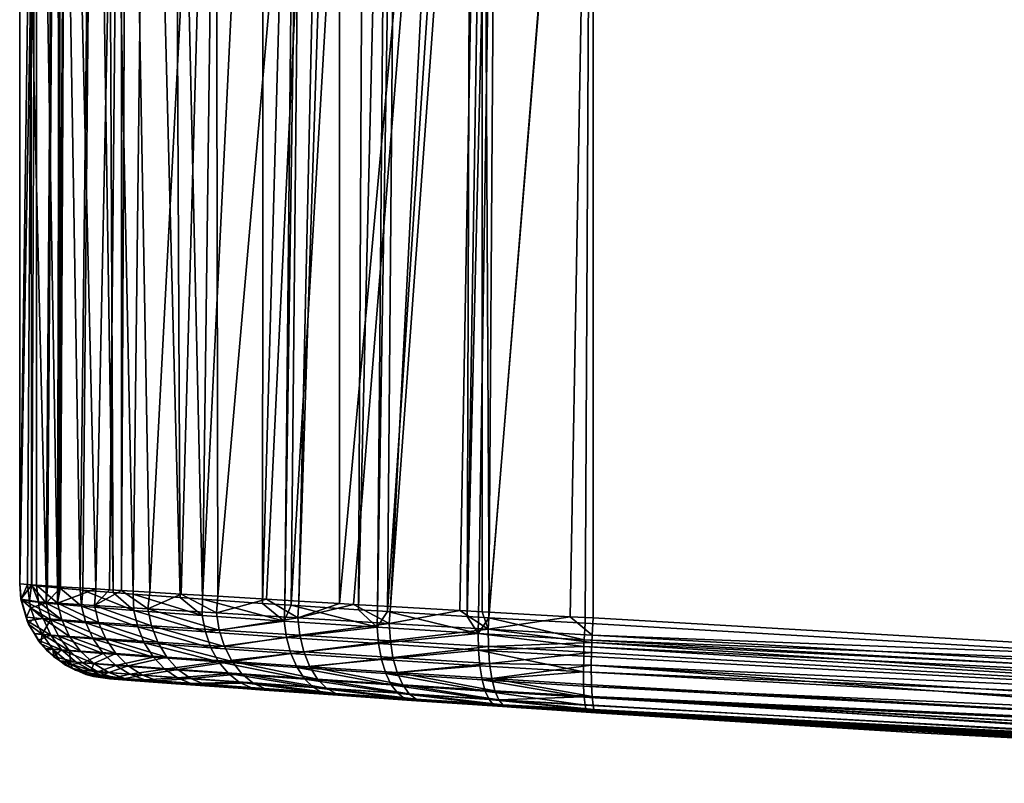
# Model space of a CAD drawing. Extents: x -0.11 to 0.223, y -0.181 to 0.021.
# Tile 1 of 256: x -0.096 to -0.075, y -0.078 to -0.062. Entities that reach past the tile are written whole.
import ezdxf

# ---------------------------------------------------------------- set-up
doc = ezdxf.new("R2010")
doc.units = 0
doc.layers.add('mesh', color=7, linetype='CONTINUOUS')

msp = doc.modelspace()

# ---------------------------------------------------------------- meshes
at = {"layer": 'mesh'}
mesh = msp.add_polyface(dxfattribs=at)
corners = [(-0.070914, -0.04605, -0.010159), (-0.07061, -0.04605, -0.013819), (-0.072975, -0.04605, -0.010761), (-0.073854, -0.04605, -0.014455), (-0.075113, -0.04605, -0.010949), (-0.072214, -0.04605, -0.01423), (-0.077158, -0.04605, -0.014339), (-0.077247, -0.04605, -0.010717), (-0.075509, -0.04605, -0.014491), (-0.074887, -0.04605, 0.010949), (-0.073664, -0.04605, 0.014438), (-0.072753, -0.04605, 0.010717), (-0.075319, -0.04605, 0.014496), (-0.077025, -0.04605, 0.010761), (-0.070429, -0.04605, 0.013761), (-0.070705, -0.04605, 0.010073), (-0.072027, -0.04605, 0.014192), (-0.076969, -0.04605, 0.014366), (-0.075324, -0.045681, 0.014728), (-0.073643, -0.045681, 0.014669), (-0.07198, -0.045681, 0.014419), (-0.070356, -0.045681, 0.013981), (-0.072169, -0.045681, -0.014457), (-0.07786, -0.04605, 0.010673), (-0.075, -0.0468, 0.01105), (-0.075, -0.04605, 0.01105), (-0.07786, -0.0468, 0.010673), (-0.075, -0.04605, -0.01105), (-0.075, -0.0468, -0.01105), (-0.07786, -0.0468, -0.010673), (-0.07214, -0.04605, -0.010673), (-0.07214, -0.0468, -0.010673), (-0.069475, -0.04605, -0.00957), (-0.069475, -0.0468, -0.00957), (-0.07214, -0.04605, 0.010673), (-0.07214, -0.0468, 0.010673), (-0.069475, -0.0468, 0.00957), (-0.058394, -0.04605, 0.018648), (-0.058416, -0.046079, 0.018985), (-0.083734, -0.04605, 0.016653), (-0.083913, -0.047532, 0.018576), (-0.083902, -0.047263, 0.018465), (-0.058512, -0.047257, 0.020481), (-0.058474, -0.046478, 0.019882), (-0.058496, -0.04683, 0.02023), (-0.083865, -0.046636, 0.018061), (-0.083847, -0.046491, 0.017873), (-0.083826, -0.046318, 0.017648), (-0.083808, -0.046237, 0.017454), (-0.058446, -0.046222, 0.019458), (-0.055772, -0.046264, -0.019611), (-0.083827, -0.046207, -0.017261), (-0.083842, -0.046264, -0.017417), (-0.055745, -0.046104, -0.019174), (-0.083801, -0.046104, -0.016982), (-0.055717, -0.04605, -0.018713), (-0.083791, -0.046092, -0.016878), (-0.065776, -0.076087, -0.018292), (-0.057797, -0.048174, -0.020552), (-0.083945, -0.048174, -0.018509), (-0.083757, -0.04605, -0.016522), (-0.055839, -0.047709, -0.02068), (-0.083943, -0.047795, -0.018488)]
mesh.append_faces([[corners[k] for k in face] for face in [(0, 1, 2, 2), (2, 3, 4, 4), (2, 5, 3, 3), (1, 5, 2, 2), (4, 6, 7, 7), (4, 8, 6, 6), (3, 8, 4, 4), (9, 10, 11, 11), (9, 12, 10, 10), (13, 12, 9, 9), (11, 14, 15, 15), (11, 16, 14, 14), (10, 16, 11, 11), (13, 17, 12, 12), (18, 12, 17, 17), (19, 10, 12, 12), (20, 16, 10, 10), (21, 14, 16, 16), (22, 5, 1, 1), (23, 24, 25, 25), (23, 26, 24, 24), (27, 28, 29, 29), (30, 28, 27, 27), (30, 31, 28, 28), (32, 31, 30, 30), (32, 33, 31, 31), (34, 35, 36, 36), (25, 35, 34, 34), (25, 24, 35, 35), (37, 38, 39, 39), (40, 41, 42, 42), (43, 44, 45, 45), (46, 47, 43, 43), (47, 48, 49, 49), (50, 51, 52, 52), (53, 54, 51, 51), (55, 56, 54, 54), (57, 58, 59, 59), (55, 27, 60, 60), (39, 25, 34, 34), (58, 61, 62, 62)]])
mesh = msp.add_polyface(dxfattribs=at)
corners = [(-0.064927, -0.04605, -0.004295), (-0.06203, -0.04605, -0.006483), (-0.065959, -0.04605, -0.006177), (-0.061376, -0.04605, -0.004962), (-0.064283, -0.04605, -0.002247), (-0.063835, -0.04605, -0.009252), (-0.067338, -0.04605, -0.007822), (-0.062854, -0.04605, -0.007919), (-0.064239, -0.04605, 0.002025), (-0.060584, -0.04605, 0.001558), (-0.064051, -0.04605, -0.000113), (-0.064841, -0.04605, 0.004086), (-0.060856, -0.04605, 0.003191), (-0.070914, -0.04605, -0.010159), (-0.069063, -0.04605, -0.013229), (-0.07061, -0.04605, -0.013819), (-0.069011, -0.04605, -0.009167), (-0.067186, -0.04605, -0.007814), (-0.069475, -0.0468, -0.00957), (-0.069475, -0.04605, -0.00957), (-0.067186, -0.0468, -0.007814), (-0.06543, -0.04605, -0.005525), (-0.06543, -0.0468, -0.005525), (-0.064327, -0.04605, -0.00286), (-0.064327, -0.0468, -0.00286), (-0.06395, -0.04605), (-0.06395, -0.0468), (-0.064327, -0.04605, 0.00286), (-0.064327, -0.0468, 0.00286), (-0.06543, -0.04605, 0.005525), (-0.06543, -0.0468, 0.005525), (-0.067186, -0.04605, 0.007814), (-0.067186, -0.0468, 0.007814), (-0.069475, -0.04605, 0.00957), (-0.069475, -0.0468, 0.00957), (-0.07214, -0.04605, 0.010673), (-0.083913, -0.047532, 0.018576), (-0.058512, -0.047257, 0.020481), (-0.058521, -0.047732, 0.020619), (-0.083894, -0.04705, 0.018377), (-0.058496, -0.04683, 0.02023), (-0.058474, -0.046478, 0.019882), (-0.083826, -0.046318, 0.017648), (-0.058446, -0.046222, 0.019458), (-0.083782, -0.046118, 0.017168), (-0.058416, -0.046079, 0.018985), (-0.05583, -0.047263, -0.020548), (-0.083934, -0.047404, -0.018394), (-0.055839, -0.047709, -0.02068), (-0.055816, -0.046859, -0.020317), (-0.083917, -0.047023, -0.018215), (-0.055796, -0.04652, -0.019998), (-0.083893, -0.046682, -0.017956), (-0.055772, -0.046264, -0.019611), (-0.083862, -0.046404, -0.017629), (-0.055745, -0.046104, -0.019174), (-0.083827, -0.046207, -0.017261), (-0.055717, -0.04605, -0.018713), (-0.083801, -0.046104, -0.016982), (-0.083757, -0.04605, -0.016522), (-0.083791, -0.046092, -0.016878), (-0.083915, -0.047735, 0.018603), (-0.058535, -0.04805, 0.020643), (-0.064964, -0.076004, 0.020206), (-0.083919, -0.04805, 0.018644)]
mesh.append_faces([[corners[k] for k in face] for face in [(0, 1, 2, 2), (0, 3, 1, 1), (4, 3, 0, 0), (2, 5, 6, 6), (2, 7, 5, 5), (1, 7, 2, 2), (8, 9, 10, 10), (11, 12, 8, 8), (13, 14, 15, 15), (16, 14, 13, 13), (17, 18, 19, 19), (17, 20, 18, 18), (21, 20, 17, 17), (21, 22, 20, 20), (23, 22, 21, 21), (23, 24, 22, 22), (25, 24, 23, 23), (25, 26, 24, 24), (27, 26, 25, 25), (27, 28, 26, 26), (29, 28, 27, 27), (29, 30, 28, 28), (31, 30, 29, 29), (31, 32, 30, 30), (33, 32, 31, 31), (33, 34, 32, 32), (35, 34, 33, 33), (36, 37, 38, 38), (37, 39, 40, 40), (41, 42, 43, 43), (43, 44, 45, 45), (46, 47, 48, 48), (49, 50, 46, 46), (51, 52, 49, 49), (53, 54, 51, 51), (55, 56, 53, 53), (57, 58, 55, 55), (59, 60, 57, 57), (61, 38, 62, 62), (63, 64, 62, 62)]])
mesh = msp.add_polyface(dxfattribs=at)
corners = [(-0.086812, -0.047532, 0.017965), (-0.086252, -0.04805, 0.018153), (-0.086834, -0.04805, 0.01803), (-0.083919, -0.04805, 0.018644), (-0.083915, -0.047735, 0.018603), (-0.083913, -0.047532, 0.018576), (-0.083902, -0.047263, 0.018465), (-0.086749, -0.04705, 0.017776), (-0.083894, -0.04705, 0.018377), (-0.083879, -0.04684, 0.018217), (-0.086648, -0.046636, 0.017474), (-0.089392, -0.04705, 0.01654), (-0.086147, -0.047789, -0.018092), (-0.086145, -0.048169, -0.018077), (-0.085936, -0.048169, -0.018118), (-0.086102, -0.047202, -0.017926), (-0.08393, -0.047263, -0.018352), (-0.083917, -0.047023, -0.018215), (-0.086075, -0.047014, -0.017829), (-0.083908, -0.046859, -0.018121), (-0.088123, -0.047008, -0.01707), (-0.088012, -0.046667, -0.016832), (-0.086487, -0.048168, -0.018009), (-0.08824, -0.047781, -0.017318), (-0.08803, -0.048161, -0.01738), (-0.086138, -0.047593, -0.018057), (-0.086123, -0.047396, -0.018002), (-0.088224, -0.047585, -0.017285), (-0.0882, -0.047389, -0.017233), (-0.083934, -0.047404, -0.018394), (-0.086109, -0.074788, 0.018205), (-0.088189, -0.07467, 0.017433), (-0.086256, -0.07478, 0.018172), (-0.086726, -0.074753, 0.018066), (-0.086572, -0.074878, -0.016344), (-0.08612, -0.074905, -0.01643), (-0.084091, -0.075023, -0.016817), (-0.083945, -0.048174, -0.018509), (-0.086334, -0.074892, -0.016389), (-0.088252, -0.074775, -0.015669), (-0.083943, -0.047795, -0.018488)]
mesh.append_faces([[corners[k] for k in face] for face in [(0, 1, 2, 2), (0, 3, 1, 1), (4, 3, 0, 0), (0, 5, 4, 4), (0, 6, 5, 5), (7, 6, 0, 0), (7, 8, 6, 6), (7, 9, 8, 8), (10, 9, 7, 7), (11, 7, 0, 0), (12, 13, 14, 14), (15, 16, 17, 17), (18, 17, 19, 19), (18, 15, 17, 17), (20, 15, 18, 18), (21, 20, 18, 18), (22, 23, 24, 24), (12, 22, 13, 13), (12, 23, 22, 22), (25, 23, 12, 12), (26, 27, 25, 25), (26, 28, 27, 27), (29, 26, 25, 25), (28, 15, 20, 20), (26, 15, 28, 28), (26, 16, 15, 15), (29, 16, 26, 26), (30, 1, 3, 3), (1, 31, 2, 2), (32, 33, 1, 1), (34, 14, 13, 13), (35, 36, 37, 37), (14, 35, 37, 37), (34, 38, 14, 14), (22, 34, 13, 13), (24, 39, 22, 22), (40, 14, 37, 37), (40, 12, 14, 14), (40, 25, 12, 12), (29, 25, 40, 40)]])
mesh = msp.add_polyface(dxfattribs=at)
corners = [(-0.095649, -0.04805, 0.007), (-0.095621, -0.047715, 0.006997), (-0.09514, -0.04805, 0.009329), (-0.08824, -0.047781, -0.017318), (-0.088232, -0.04816, -0.017298), (-0.08803, -0.048161, -0.01738), (-0.095229, -0.048073, -0.009015), (-0.095227, -0.047703, -0.009012), (-0.09525, -0.048071, -0.008912), (-0.09017, -0.047769, -0.016198), (-0.090023, -0.048147, -0.01625), (-0.088728, -0.048157, -0.017096), (-0.09015, -0.048146, -0.016167), (-0.089263, -0.04805, 0.016894), (-0.090118, -0.074556, 0.016333), (-0.089532, -0.04805, 0.016769), (-0.086834, -0.04805, 0.01803), (-0.089262, -0.074607, 0.016901), (-0.088189, -0.07467, 0.017433), (-0.08897, -0.074625, 0.017096), (-0.093261, -0.074366, 0.013185), (-0.093732, -0.04805, 0.012599), (-0.091873, -0.04805, 0.014926), (-0.093857, -0.07433, 0.012323), (-0.09386, -0.04805, 0.012331), (-0.094397, -0.074297, 0.011275), (-0.095014, -0.04805, 0.00991), (-0.095178, -0.074249, 0.009338), (-0.095206, -0.074247, 0.009199), (-0.096, -0.074194, 0.0001), (-0.096, -0.04805, 0.0001), (-0.095649, -0.074219, 0.007), (-0.095743, -0.074212, 0.005988), (-0.095668, -0.04805, -0.006814), (-0.096, -0.04805, -0.0001), (-0.095759, -0.061128, -0.005801), (-0.088461, -0.074762, -0.015585), (-0.088864, -0.074737, -0.015424), (-0.090284, -0.074642, -0.014513), (-0.090418, -0.074633, -0.014427), (-0.090867, -0.048141, -0.015698), (-0.090886, -0.074602, -0.014127), (-0.095148, -0.074283, -0.008163), (-0.095164, -0.048076, -0.009341), (-0.095416, -0.074255, -0.007043), (-0.095443, -0.074252, -0.006927), (-0.096, -0.074194, -0.0001), (-0.095972, -0.047715, -0.0001), (-0.094429, -0.048092, -0.011096), (-0.091889, -0.047755, -0.014755), (-0.091814, -0.04813, -0.014763), (-0.093332, -0.047739, -0.013036), (-0.093304, -0.048112, -0.013018), (-0.092746, -0.04812, -0.013844), (-0.094452, -0.047722, -0.011104), (-0.094148, -0.048099, -0.011769), (-0.092649, -0.047747, -0.013925), (-0.091824, -0.074453, 0.014892), (-0.092146, -0.074514, -0.012941), (-0.092617, -0.07448, -0.012497), (-0.093611, -0.074407, -0.011137), (-0.09403, -0.074376, -0.010562), (-0.094723, -0.074319, -0.009076)]
mesh.append_faces([[corners[k] for k in face] for face in [(0, 1, 2, 2), (3, 4, 5, 5), (6, 7, 8, 8), (9, 10, 11, 11), (9, 12, 10, 10), (3, 11, 4, 4), (13, 14, 15, 15), (16, 17, 13, 13), (18, 19, 16, 16), (20, 21, 22, 22), (23, 24, 21, 21), (25, 26, 24, 24), (27, 2, 26, 26), (28, 0, 2, 2), (0, 29, 30, 30), (31, 32, 0, 0), (33, 34, 35, 35), (4, 36, 5, 5), (11, 37, 4, 4), (10, 38, 11, 11), (12, 39, 10, 10), (40, 41, 12, 12), (8, 33, 35, 35), (6, 42, 43, 43), (8, 44, 6, 6), (35, 45, 8, 8), (46, 34, 30, 30), (47, 30, 34, 34), (7, 43, 48, 48), (49, 50, 40, 40), (51, 52, 53, 53), (54, 55, 52, 52), (56, 53, 50, 50), (57, 22, 15, 15), (50, 58, 40, 40), (53, 58, 50, 50), (52, 59, 53, 53), (55, 60, 52, 52), (48, 61, 55, 55), (43, 62, 48, 48)]])
mesh = msp.add_polyface(dxfattribs=at)
corners = [(-0.095203, -0.074595, 0.009189), (-0.095206, -0.074247, 0.009199), (-0.095178, -0.074249, 0.009338), (-0.095649, -0.074219, 0.007), (-0.095142, -0.074251, 0.009513), (-0.094397, -0.074297, 0.011275), (-0.095444, -0.074597, -0.007043), (-0.095443, -0.074252, -0.006927), (-0.095748, -0.07422, -0.005649), (-0.095416, -0.074255, -0.007043), (-0.095792, -0.074553, -0.004786), (-0.095836, -0.074206, -0.004791), (-0.089532, -0.04805, 0.016769), (-0.090118, -0.074556, 0.016333), (-0.090803, -0.074515, 0.015877), (-0.089263, -0.04805, 0.016894), (-0.089262, -0.074607, 0.016901), (-0.093261, -0.074366, 0.013185), (-0.091873, -0.04805, 0.014926), (-0.092599, -0.074407, 0.014144), (-0.093857, -0.07433, 0.012323), (-0.093732, -0.04805, 0.012599), (-0.094106, -0.074315, 0.011962), (-0.09386, -0.04805, 0.012331), (-0.095014, -0.04805, 0.00991), (-0.09514, -0.04805, 0.009329), (-0.095649, -0.04805, 0.007), (-0.095743, -0.074212, 0.005988), (-0.096, -0.074194, 0.0001), (-0.095759, -0.061128, -0.005801), (-0.096, -0.074194, -0.0001), (-0.096, -0.04805, -0.0001), (-0.088728, -0.048157, -0.017096), (-0.090284, -0.074642, -0.014513), (-0.088864, -0.074737, -0.015424), (-0.090023, -0.048147, -0.01625), (-0.090418, -0.074633, -0.014427), (-0.09015, -0.048146, -0.016167), (-0.090886, -0.074602, -0.014127), (-0.095164, -0.048076, -0.009341), (-0.095148, -0.074283, -0.008163), (-0.094723, -0.074319, -0.009076), (-0.095229, -0.048073, -0.009015), (-0.09525, -0.048071, -0.008912), (-0.096, -0.04805, 0.0001), (-0.095974, -0.074515, 0.0001), (-0.095606, -0.074567, 0.006993), (-0.095968, -0.074515, -0.0001), (-0.091824, -0.074453, 0.014892), (-0.090867, -0.048141, -0.015698), (-0.092146, -0.074514, -0.012941), (-0.092746, -0.04812, -0.013844), (-0.092617, -0.07448, -0.012497), (-0.093304, -0.048112, -0.013018), (-0.093611, -0.074407, -0.011137), (-0.094148, -0.048099, -0.011769), (-0.09403, -0.074376, -0.010562), (-0.094429, -0.048092, -0.011096), (-0.094672, -0.074323, -0.009186)]
mesh.append_faces([[corners[k] for k in face] for face in [(0, 1, 2, 2), (0, 3, 1, 1), (0, 4, 5, 5), (6, 7, 8, 8), (6, 9, 7, 7), (10, 8, 11, 11), (12, 13, 14, 14), (15, 16, 13, 13), (17, 18, 19, 19), (20, 21, 17, 17), (22, 23, 20, 20), (5, 23, 22, 22), (4, 24, 5, 5), (2, 24, 4, 4), (1, 25, 2, 2), (3, 26, 1, 1), (26, 27, 28, 28), (29, 30, 11, 11), (29, 31, 30, 30), (32, 33, 34, 34), (35, 36, 33, 33), (37, 38, 36, 36), (39, 40, 41, 41), (42, 9, 40, 40), (43, 7, 9, 9), (29, 8, 7, 7), (11, 8, 29, 29), (30, 44, 28, 28), (45, 28, 27, 27), (46, 27, 3, 3), (45, 30, 28, 28), (45, 47, 30, 30), (47, 11, 30, 30), (19, 18, 48, 48), (12, 14, 48, 48), (49, 50, 38, 38), (51, 52, 50, 50), (53, 54, 52, 52), (55, 56, 54, 54), (57, 58, 56, 56), (57, 41, 58, 58)]])
mesh = msp.add_polyface(dxfattribs=at)
corners = [(-0.083895, -0.076856, 0.017012), (-0.077199, -0.077325, 0.017247), (-0.083865, -0.076906, 0.016653), (-0.083946, -0.075425, 0.018574), (-0.061531, -0.076907, 0.020305), (-0.083952, -0.075636, 0.018485), (-0.083938, -0.07527, 0.018595), (-0.061521, -0.076535, 0.020413), (-0.083919, -0.07491, 0.018644), (-0.064964, -0.076004, 0.020206), (-0.085909, -0.076632, 0.017018), (-0.083922, -0.076747, 0.017377), (-0.083908, -0.076835, 0.017166), (-0.08582, -0.076743, 0.016663), (-0.084404, -0.074883, 0.01859), (-0.086132, -0.075146, 0.018207), (-0.086128, -0.075514, 0.0181), (-0.086027, -0.076731, -0.01482), (-0.084062, -0.076849, -0.015177), (-0.084074, -0.076829, -0.015324), (-0.086336, -0.075585, -0.016232), (-0.084119, -0.075714, -0.016627), (-0.084114, -0.075513, -0.016722), (-0.084033, -0.076895, -0.01483), (-0.08612, -0.074905, -0.01643), (-0.084107, -0.075368, -0.01675), (-0.084091, -0.075023, -0.016817), (-0.086345, -0.075237, -0.016352), (-0.086114, -0.076628, -0.015163), (-0.084087, -0.076747, -0.01553), (-0.065776, -0.076087, -0.018292), (-0.064981, -0.077999, -0.016353), (-0.083919, -0.04805, 0.018644), (-0.086109, -0.074788, 0.018205), (-0.083945, -0.048174, -0.018509), (-0.093, -0.076273, -0.008377), (-0.092058, -0.076341, -0.010046), (-0.092711, -0.076294, -0.009086), (-0.089701, -0.076509, -0.012625), (-0.090848, -0.076428, -0.011539), (-0.085926, -0.076768, -0.014451), (-0.08775, -0.076645, -0.013813), (-0.085541, -0.076795, -0.014586), (-0.083959, -0.075904, 0.018373), (-0.061533, -0.077583, 0.01986), (-0.083957, -0.076317, 0.018057), (-0.083943, -0.076567, 0.017732), (-0.061508, -0.078028, 0.019185), (-0.086056, -0.076185, 0.017668), (-0.086102, -0.075868, 0.017918), (-0.084124, -0.076047, -0.01644), (-0.086259, -0.076213, -0.015794), (-0.084121, -0.076349, -0.01619), (-0.086193, -0.076453, -0.015495), (-0.084107, -0.076581, -0.015873)]
mesh.append_faces([[corners[k] for k in face] for face in [(0, 1, 2, 2), (3, 4, 5, 5), (6, 7, 3, 3), (8, 9, 6, 6), (10, 11, 12, 12), (0, 2, 13, 13), (13, 12, 0, 0), (6, 14, 8, 8), (6, 15, 14, 14), (3, 15, 6, 6), (5, 16, 3, 3), (17, 18, 19, 19), (20, 21, 22, 22), (17, 23, 18, 18), (24, 25, 26, 26), (27, 22, 25, 25), (28, 19, 29, 29), (25, 30, 26, 26), (31, 18, 23, 23), (32, 8, 14, 14), (33, 32, 14, 14), (30, 34, 26, 26), (1, 35, 2, 2), (36, 37, 1, 1), (38, 39, 1, 1), (40, 41, 1, 1), (1, 42, 40, 40), (1, 23, 42, 42), (4, 43, 5, 5), (44, 45, 43, 43), (44, 46, 45, 45), (47, 11, 46, 46), (48, 45, 46, 46), (48, 43, 45, 45), (10, 46, 11, 11), (43, 49, 5, 5), (50, 51, 52, 52), (20, 50, 21, 21), (53, 29, 54, 54), (51, 54, 52, 52)]])
mesh = msp.add_polyface(dxfattribs=at)
corners = [(-0.086132, -0.075146, 0.018207), (-0.086109, -0.074788, 0.018205), (-0.084404, -0.074883, 0.01859), (-0.086256, -0.07478, 0.018172), (-0.086726, -0.074753, 0.018066), (-0.08897, -0.074625, 0.017096), (-0.088189, -0.07467, 0.017433), (-0.088215, -0.075024, 0.01744), (-0.089888, -0.075937, 0.015865), (-0.088137, -0.075741, 0.017165), (-0.088048, -0.076057, 0.01693), (-0.090014, -0.075622, 0.016078), (-0.088192, -0.075389, 0.017337), (-0.090098, -0.075272, 0.016234), (-0.083946, -0.075425, 0.018574), (-0.086128, -0.075514, 0.0181), (-0.083952, -0.075636, 0.018485), (-0.086102, -0.075868, 0.017918), (-0.086056, -0.076185, 0.017668), (-0.088289, -0.076079, -0.015034), (-0.086259, -0.076213, -0.015794), (-0.086307, -0.075917, -0.016044), (-0.08612, -0.074905, -0.01643), (-0.086345, -0.075237, -0.016352), (-0.084107, -0.075368, -0.01675), (-0.086334, -0.074892, -0.016389), (-0.086572, -0.074878, -0.016344), (-0.088379, -0.075783, -0.015268), (-0.086336, -0.075585, -0.016232), (-0.084114, -0.075513, -0.016722), (-0.08844, -0.075451, -0.015444), (-0.08847, -0.075103, -0.015558), (-0.088461, -0.074762, -0.015585), (-0.088864, -0.074737, -0.015424), (-0.088252, -0.074775, -0.015669), (-0.086252, -0.04805, 0.018153), (-0.086834, -0.04805, 0.01803), (-0.089262, -0.074607, 0.016901), (-0.085936, -0.048169, -0.018118), (-0.086487, -0.048168, -0.018009), (-0.08803, -0.048161, -0.01738), (-0.088232, -0.04816, -0.017298), (-0.083959, -0.075904, 0.018373), (-0.084124, -0.076047, -0.01644)]
mesh.append_faces([[corners[k] for k in face] for face in [(0, 1, 2, 2), (0, 3, 1, 1), (4, 3, 0, 0), (5, 6, 7, 7), (8, 9, 10, 10), (11, 12, 9, 9), (13, 7, 12, 12), (14, 15, 0, 0), (16, 17, 15, 15), (10, 17, 18, 18), (9, 17, 10, 10), (9, 15, 17, 17), (12, 15, 9, 9), (12, 0, 15, 15), (7, 0, 12, 12), (7, 4, 0, 0), (6, 4, 7, 7), (19, 20, 21, 21), (22, 23, 24, 24), (25, 23, 22, 22), (25, 26, 23, 23), (27, 21, 28, 28), (27, 19, 21, 21), (23, 28, 29, 29), (30, 28, 23, 23), (30, 27, 28, 28), (31, 32, 33, 33), (34, 32, 31, 31), (23, 31, 30, 30), (23, 34, 31, 31), (26, 34, 23, 23), (3, 35, 1, 1), (35, 4, 6, 6), (36, 5, 37, 37), (38, 25, 22, 22), (39, 34, 26, 26), (40, 32, 34, 34), (41, 33, 32, 32), (17, 42, 18, 18), (43, 21, 20, 20), (28, 21, 43, 43)]])
mesh = msp.add_polyface(dxfattribs=at)
corners = [(-0.061488, -0.078136, 0.018814), (-0.061462, -0.07815, 0.018423), (-0.077199, -0.077325, 0.017247), (-0.060696, -0.07819, 0.018481), (-0.058248, -0.078318, 0.018664), (-0.083895, -0.076856, 0.017012), (-0.083908, -0.076835, 0.017166), (-0.061508, -0.078028, 0.019185), (-0.061521, -0.076535, 0.020413), (-0.061503, -0.076151, 0.020417), (-0.058532, -0.076277, 0.020598), (-0.064964, -0.076004, 0.020206), (-0.083946, -0.075425, 0.018574), (-0.061531, -0.076907, 0.020305), (-0.083938, -0.07527, 0.018595), (-0.083922, -0.076747, 0.017377), (-0.055852, -0.078392, -0.017293), (-0.084074, -0.076829, -0.015324), (-0.084062, -0.076849, -0.015177), (-0.055869, -0.078292, -0.01765), (-0.055883, -0.076898, -0.018881), (-0.057684, -0.076435, -0.018776), (-0.065776, -0.076087, -0.018292), (-0.084107, -0.075368, -0.01675), (-0.084114, -0.075513, -0.016722), (-0.055891, -0.07725, -0.018759), (-0.084119, -0.075714, -0.016627), (-0.064981, -0.077999, -0.016353), (-0.060696, -0.078181, -0.016606), (-0.055828, -0.078387, -0.016892), (-0.084087, -0.076747, -0.01553), (-0.055893, -0.077584, -0.018566), (-0.084121, -0.076349, -0.01619), (-0.055891, -0.07788, -0.018307), (-0.083919, -0.07491, 0.018644), (-0.083919, -0.04805, 0.018644), (-0.084033, -0.076895, -0.01483), (-0.061536, -0.077264, 0.020119), (-0.061533, -0.077583, 0.01986), (-0.083959, -0.075904, 0.018373), (-0.061524, -0.077842, 0.019542), (-0.083943, -0.076567, 0.017732), (-0.084124, -0.076047, -0.01644), (-0.084107, -0.076581, -0.015873), (-0.055883, -0.07812, -0.017996), (-0.058535, -0.04805, 0.020643)]
mesh.append_faces([[corners[k] for k in face] for face in [(0, 1, 2, 2), (0, 3, 1, 1), (4, 3, 0, 0), (5, 0, 2, 2), (6, 0, 5, 5), (6, 7, 0, 0), (8, 9, 10, 10), (11, 9, 8, 8), (12, 8, 13, 13), (14, 11, 8, 8), (6, 15, 7, 7), (16, 17, 18, 18), (16, 19, 17, 17), (20, 21, 22, 22), (23, 20, 22, 22), (24, 20, 23, 23), (24, 25, 20, 20), (26, 25, 24, 24), (27, 16, 18, 18), (28, 16, 27, 27), (28, 29, 16, 16), (19, 30, 17, 17), (31, 32, 33, 33), (34, 35, 11, 11), (3, 28, 1, 1), (1, 36, 2, 2), (1, 27, 36, 36), (28, 27, 1, 1), (37, 38, 39, 39), (13, 37, 39, 39), (40, 41, 38, 38), (7, 41, 40, 40), (31, 25, 42, 42), (26, 42, 25, 25), (19, 43, 30, 30), (44, 43, 19, 19), (33, 43, 44, 44), (33, 32, 43, 43), (31, 42, 32, 32), (45, 10, 9, 9), (11, 45, 9, 9)]])
mesh = msp.add_polyface(dxfattribs=at)
corners = [(-0.093298, -0.074715, 0.013192), (-0.093261, -0.074366, 0.013185), (-0.092599, -0.074407, 0.014144), (-0.094337, -0.075003, 0.011219), (-0.095203, -0.074595, 0.009189), (-0.094422, -0.074645, 0.011272), (-0.093857, -0.07433, 0.012323), (-0.094106, -0.074315, 0.011962), (-0.094397, -0.074297, 0.011275), (-0.095178, -0.074249, 0.009338), (-0.095142, -0.074251, 0.009513), (-0.089262, -0.074607, 0.016901), (-0.08897, -0.074625, 0.017096), (-0.09014, -0.074909, 0.01633), (-0.090118, -0.074556, 0.016333), (-0.090803, -0.074515, 0.015877), (-0.091855, -0.074804, 0.0149), (-0.094699, -0.074663, -0.009188), (-0.094672, -0.074323, -0.009186), (-0.094723, -0.074319, -0.009076), (-0.090426, -0.074975, -0.014409), (-0.090418, -0.074633, -0.014427), (-0.090886, -0.074602, -0.014127), (-0.090284, -0.074642, -0.014513), (-0.093594, -0.07475, -0.011167), (-0.09403, -0.074376, -0.010562), (-0.095148, -0.074283, -0.008163), (-0.095416, -0.074255, -0.007043), (-0.095444, -0.074597, -0.007043), (-0.095792, -0.074553, -0.004786), (-0.095748, -0.07422, -0.005649), (-0.095774, -0.0747, -0.004784), (-0.095348, -0.074951, -0.007013), (-0.095606, -0.074567, 0.006993), (-0.095649, -0.074219, 0.007), (-0.095111, -0.074952, 0.009155), (-0.091824, -0.074453, 0.014892), (-0.095974, -0.074515, 0.0001), (-0.095743, -0.074212, 0.005988), (-0.095588, -0.074713, 0.00699), (-0.095506, -0.074924, 0.00698), (-0.095844, -0.074969, 0.0001), (-0.095968, -0.074515, -0.0001), (-0.095859, -0.074896, -0.0001), (-0.095836, -0.074206, -0.004791), (-0.092156, -0.074856, -0.01293), (-0.093611, -0.074407, -0.011137), (-0.092617, -0.07448, -0.012497), (-0.092146, -0.074514, -0.012941)]
mesh.append_faces([[corners[k] for k in face] for face in [(0, 1, 2, 2), (3, 4, 5, 5), (0, 6, 1, 1), (0, 5, 6, 6), (5, 7, 6, 6), (5, 8, 7, 7), (4, 8, 5, 5), (9, 10, 4, 4), (11, 12, 13, 13), (13, 14, 11, 11), (13, 15, 14, 14), (16, 0, 2, 2), (17, 18, 19, 19), (20, 21, 22, 22), (20, 23, 21, 21), (24, 18, 17, 17), (24, 25, 18, 18), (26, 27, 28, 28), (29, 28, 30, 30), (31, 28, 29, 29), (31, 32, 28, 28), (17, 26, 28, 28), (19, 26, 17, 17), (4, 33, 34, 34), (35, 33, 4, 4), (16, 36, 15, 15), (16, 2, 36, 36), (33, 37, 38, 38), (39, 37, 33, 33), (39, 40, 37, 37), (41, 42, 37, 37), (41, 43, 42, 42), (31, 42, 43, 43), (29, 42, 31, 31), (42, 29, 44, 44), (45, 46, 24, 24), (46, 25, 24, 24), (45, 47, 46, 46), (45, 48, 47, 47), (22, 48, 20, 20)]])
mesh = msp.add_polyface(dxfattribs=at)
corners = [(-0.094337, -0.075003, 0.011219), (-0.095111, -0.074952, 0.009155), (-0.095203, -0.074595, 0.009189), (-0.094188, -0.075348, 0.011135), (-0.094949, -0.075297, 0.009103), (-0.093976, -0.07566, 0.011023), (-0.094722, -0.075608, 0.009033), (-0.095611, -0.07538, 0.0001), (-0.09569, -0.075236, -0.000099), (-0.095688, -0.075244, 0.0001), (-0.095774, -0.0747, -0.004784), (-0.095859, -0.074896, -0.0001), (-0.095693, -0.074906, -0.004777), (-0.095348, -0.074951, -0.007013), (-0.094239, -0.075656, -0.00895), (-0.095183, -0.075292, -0.006965), (-0.094954, -0.075599, -0.006902), (-0.094454, -0.075352, -0.009056), (-0.094608, -0.075015, -0.009136), (-0.095444, -0.074597, -0.007043), (-0.094699, -0.074663, -0.009188), (-0.095341, -0.075269, 0.006961), (-0.095506, -0.074924, 0.00698), (-0.095588, -0.074713, 0.00699), (-0.095606, -0.074567, 0.006993), (-0.095118, -0.07558, 0.006937), (-0.095449, -0.075552, 0.0001), (-0.095844, -0.074969, 0.0001), (-0.095974, -0.074515, 0.0001), (-0.095552, -0.075455, -0.000099), (-0.095435, -0.075587, -0.000099), (-0.095811, -0.075043, -0.0001), (-0.095303, -0.075567, -0.004747), (-0.09553, -0.07525, -0.004764)]
mesh.append_faces([[corners[k] for k in face] for face in [(0, 1, 2, 2), (3, 4, 1, 1), (5, 6, 4, 4), (7, 8, 9, 9), (10, 11, 12, 12), (12, 13, 10, 10), (14, 15, 16, 16), (17, 15, 14, 14), (17, 13, 15, 15), (18, 13, 17, 17), (18, 19, 13, 13), (20, 19, 18, 18), (21, 4, 6, 6), (21, 22, 4, 4), (22, 1, 4, 4), (23, 1, 22, 22), (23, 24, 1, 1), (6, 25, 21, 21), (7, 25, 26, 26), (7, 21, 25, 25), (9, 21, 7, 7), (9, 27, 21, 21), (27, 22, 21, 21), (28, 22, 27, 27), (26, 29, 7, 7), (26, 30, 29, 29), (9, 31, 27, 27), (9, 8, 31, 31), (7, 29, 8, 8), (27, 31, 11, 11), (32, 29, 30, 30), (33, 29, 32, 32), (33, 8, 29, 29), (33, 31, 8, 8), (12, 31, 33, 33), (11, 31, 12, 12), (16, 33, 32, 32), (15, 33, 16, 16), (13, 33, 15, 15), (12, 33, 13, 13)]])
mesh = msp.add_polyface(dxfattribs=at)
corners = [(-0.094188, -0.075348, 0.011135), (-0.095111, -0.074952, 0.009155), (-0.094337, -0.075003, 0.011219), (-0.093976, -0.07566, 0.011023), (-0.094949, -0.075297, 0.009103), (-0.093225, -0.075074, 0.013122), (-0.094422, -0.074645, 0.011272), (-0.093298, -0.074715, 0.013192), (-0.093093, -0.075421, 0.013011), (-0.092903, -0.075734, 0.01286), (-0.090098, -0.075272, 0.016234), (-0.088192, -0.075389, 0.017337), (-0.090014, -0.075622, 0.016078), (-0.09014, -0.074909, 0.01633), (-0.088215, -0.075024, 0.01744), (-0.08897, -0.074625, 0.017096), (-0.091687, -0.075514, 0.014679), (-0.091797, -0.075166, 0.014815), (-0.091855, -0.074804, 0.0149), (-0.090803, -0.074515, 0.015877), (-0.091526, -0.075827, 0.014494), (-0.090286, -0.075655, -0.014146), (-0.088379, -0.075783, -0.015268), (-0.08844, -0.075451, -0.015444), (-0.090377, -0.075322, -0.014305), (-0.092089, -0.075204, -0.01284), (-0.091973, -0.075537, -0.012703), (-0.090426, -0.074975, -0.014409), (-0.08847, -0.075103, -0.015558), (-0.090284, -0.074642, -0.014513), (-0.088864, -0.074737, -0.015424), (-0.093376, -0.075435, -0.010985), (-0.094454, -0.075352, -0.009056), (-0.093183, -0.075736, -0.01084), (-0.094608, -0.075015, -0.009136), (-0.093514, -0.0751, -0.011096), (-0.094699, -0.074663, -0.009188), (-0.093594, -0.07475, -0.011167), (-0.092156, -0.074856, -0.01293), (-0.092146, -0.074514, -0.012941)]
mesh.append_faces([[corners[k] for k in face] for face in [(0, 1, 2, 2), (3, 4, 0, 0), (5, 6, 7, 7), (5, 2, 6, 6), (8, 2, 5, 5), (8, 0, 2, 2), (9, 0, 8, 8), (9, 3, 0, 0), (10, 11, 12, 12), (13, 14, 10, 10), (13, 15, 14, 14), (16, 10, 12, 12), (17, 10, 16, 16), (17, 13, 10, 10), (18, 13, 17, 17), (18, 19, 13, 13), (17, 7, 18, 18), (17, 5, 7, 7), (16, 5, 17, 17), (16, 8, 5, 5), (20, 8, 16, 16), (21, 22, 23, 23), (24, 25, 26, 26), (24, 27, 25, 25), (28, 27, 24, 24), (28, 29, 27, 27), (28, 30, 29, 29), (21, 24, 26, 26), (23, 24, 21, 21), (23, 28, 24, 24), (31, 32, 33, 33), (31, 34, 32, 32), (35, 34, 31, 31), (26, 35, 31, 31), (25, 35, 26, 26), (35, 36, 34, 34), (35, 37, 36, 36), (25, 37, 35, 35), (25, 38, 37, 37), (27, 38, 25, 25), (27, 39, 38, 38)]])
mesh = msp.add_polyface(dxfattribs=at)
corners = [(-0.093786, -0.076184, 0.008759), (-0.093416, -0.076242, 0.008652), (-0.093565, -0.076231, 0.008232), (-0.093713, -0.075919, 0.010889), (-0.094121, -0.076061, 0.008856), (-0.09444, -0.075867, 0.008949), (-0.093414, -0.076112, 0.01074), (-0.094292, -0.076116, 0.00685), (-0.093099, -0.076234, 0.010586), (-0.093976, -0.07566, 0.011023), (-0.092903, -0.075734, 0.01286), (-0.094331, -0.076131, -0.004678), (-0.094106, -0.076191, -0.002377), (-0.093988, -0.0762, -0.004654), (-0.094017, -0.076168, -0.006657), (-0.093649, -0.076225, -0.006567), (-0.093584, -0.07623, -0.006939), (-0.093975, -0.075908, -0.008823), (-0.094671, -0.075855, -0.006827), (-0.094352, -0.076046, -0.006744), (-0.093183, -0.075736, -0.01084), (-0.094239, -0.075656, -0.00895), (-0.094454, -0.075352, -0.009056), (-0.094475, -0.076102, -0.004688), (-0.093677, -0.076097, -0.008683), (-0.092945, -0.075985, -0.010666), (-0.093362, -0.076216, -0.008539), (-0.093, -0.076273, -0.008377), (-0.093806, -0.076214, 0.0068), (-0.09406, -0.076195, 0.003454), (-0.094147, -0.076188, 0.0001), (-0.094147, -0.076188, -0.000097), (-0.094133, -0.076148, 0.006833), (-0.094448, -0.076143, 0.0001), (-0.094827, -0.076007, 0.0001), (-0.094446, -0.076131, -0.000098)]
mesh.append_faces([[corners[k] for k in face] for face in [(0, 1, 2, 2), (3, 4, 5, 5), (3, 6, 4, 4), (4, 0, 7, 7), (6, 0, 4, 4), (6, 8, 0, 0), (9, 3, 5, 5), (10, 3, 9, 9), (11, 12, 13, 13), (14, 15, 16, 16), (14, 13, 15, 15), (11, 13, 14, 14), (17, 18, 19, 19), (20, 21, 17, 17), (20, 22, 21, 21), (14, 23, 11, 11), (14, 19, 23, 23), (24, 19, 14, 14), (24, 17, 19, 19), (25, 17, 24, 24), (25, 20, 17, 17), (14, 26, 24, 24), (16, 27, 14, 14), (28, 1, 29, 29), (28, 2, 1, 1), (1, 30, 29, 29), (1, 31, 30, 30), (12, 31, 1, 1), (15, 12, 1, 1), (13, 12, 15, 15), (32, 2, 28, 28), (32, 0, 2, 2), (32, 7, 0, 0), (29, 32, 28, 28), (29, 33, 32, 32), (30, 33, 29, 29), (34, 7, 32, 32), (35, 30, 31, 31), (35, 33, 30, 30), (35, 31, 12, 12), (11, 35, 12, 12)]])
mesh = msp.add_polyface(dxfattribs=at)
corners = [(-0.090565, -0.076448, 0.013483), (-0.091765, -0.076362, 0.012153), (-0.092112, -0.076306, 0.012269), (-0.092666, -0.075993, 0.012679), (-0.093414, -0.076112, 0.01074), (-0.093713, -0.075919, 0.010889), (-0.092397, -0.076185, 0.012478), (-0.091323, -0.076087, 0.014271), (-0.091091, -0.076278, 0.014023), (-0.093099, -0.076234, 0.010586), (-0.090844, -0.076397, 0.013766), (-0.091526, -0.075827, 0.014494), (-0.092903, -0.075734, 0.01286), (-0.093093, -0.075421, 0.013011), (-0.092711, -0.076294, -0.009086), (-0.092058, -0.076341, -0.010046), (-0.092393, -0.076287, -0.010276), (-0.090286, -0.075655, -0.014146), (-0.091973, -0.075537, -0.012703), (-0.091809, -0.075836, -0.012522), (-0.093183, -0.075736, -0.01084), (-0.092945, -0.075985, -0.010666), (-0.093376, -0.075435, -0.010985), (-0.092676, -0.07617, -0.010474), (-0.091374, -0.076264, -0.012068), (-0.091605, -0.076082, -0.012306), (-0.093362, -0.076216, -0.008539), (-0.093, -0.076273, -0.008377), (-0.09113, -0.076378, -0.011821), (-0.091394, -0.076389, -0.011021), (-0.093677, -0.076097, -0.008683), (-0.094017, -0.076168, -0.006657), (-0.093584, -0.07623, -0.006939), (-0.093649, -0.076225, -0.006567), (-0.093416, -0.076242, 0.008652), (-0.093786, -0.076184, 0.008759), (-0.092786, -0.076288, 0.010435)]
mesh.append_faces([[corners[k] for k in face] for face in [(0, 1, 2, 2), (3, 4, 5, 5), (3, 6, 4, 4), (7, 6, 3, 3), (7, 8, 6, 6), (6, 9, 4, 4), (6, 2, 9, 9), (8, 2, 6, 6), (8, 10, 2, 2), (11, 12, 13, 13), (12, 3, 5, 5), (11, 3, 12, 12), (11, 7, 3, 3), (14, 15, 16, 16), (17, 18, 19, 19), (19, 20, 21, 21), (19, 22, 20, 20), (18, 22, 19, 19), (23, 24, 25, 25), (23, 16, 24, 24), (26, 16, 23, 23), (26, 14, 16, 16), (27, 14, 26, 26), (16, 28, 24, 24), (16, 29, 28, 28), (15, 29, 16, 16), (21, 25, 19, 19), (21, 23, 25, 25), (30, 23, 21, 21), (30, 26, 23, 23), (31, 27, 26, 26), (27, 32, 33, 33), (27, 1, 0, 0), (33, 34, 27, 27), (35, 36, 34, 34), (9, 36, 35, 35), (2, 36, 9, 9), (2, 1, 36, 36), (36, 1, 27, 27), (27, 34, 36, 36)]])
mesh = msp.add_polyface(dxfattribs=at)
corners = [(-0.093976, -0.07566, 0.011023), (-0.09444, -0.075867, 0.008949), (-0.094722, -0.075608, 0.009033), (-0.095156, -0.07581, 0.0001), (-0.095278, -0.075712, -0.000099), (-0.095288, -0.075724, 0.0001), (-0.095164, -0.075803, -0.000099), (-0.095034, -0.075906, -0.000098), (-0.094674, -0.076006, -0.004702), (-0.094607, -0.076099, -0.000098), (-0.094475, -0.076102, -0.004688), (-0.095303, -0.075567, -0.004747), (-0.094352, -0.076046, -0.006744), (-0.093975, -0.075908, -0.008823), (-0.094239, -0.075656, -0.00895), (-0.094671, -0.075855, -0.006827), (-0.094954, -0.075599, -0.006902), (-0.094811, -0.075839, 0.006904), (-0.095118, -0.07558, 0.006937), (-0.094491, -0.07602, 0.00687), (-0.094121, -0.076061, 0.008856), (-0.094292, -0.076116, 0.00685), (-0.094133, -0.076148, 0.006833), (-0.094448, -0.076143, 0.0001), (-0.094827, -0.076007, 0.0001), (-0.095449, -0.075552, 0.0001), (-0.094888, -0.075972, -0.000098), (-0.094446, -0.076131, -0.000098), (-0.095435, -0.075587, -0.000099), (-0.094331, -0.076131, -0.004678), (-0.094922, -0.075887, -0.004719)]
mesh.append_faces([[corners[k] for k in face] for face in [(0, 1, 2, 2), (3, 4, 5, 5), (3, 6, 4, 4), (7, 6, 3, 3), (8, 9, 10, 10), (11, 4, 6, 6), (12, 8, 10, 10), (13, 14, 15, 15), (14, 16, 15, 15), (1, 17, 18, 18), (1, 19, 17, 17), (1, 20, 19, 19), (20, 21, 19, 19), (2, 1, 18, 18), (22, 23, 24, 24), (24, 19, 21, 21), (3, 19, 24, 24), (3, 17, 19, 19), (5, 17, 3, 3), (5, 18, 17, 17), (25, 18, 5, 5), (24, 7, 3, 3), (24, 26, 7, 7), (23, 26, 24, 24), (23, 9, 26, 26), (27, 9, 23, 23), (5, 28, 25, 25), (5, 4, 28, 28), (10, 27, 29, 29), (10, 9, 27, 27), (8, 26, 9, 9), (30, 26, 8, 8), (30, 7, 26, 26), (30, 6, 7, 7), (11, 6, 30, 30), (28, 4, 11, 11), (16, 11, 30, 30), (12, 30, 8, 8), (12, 15, 30, 30), (15, 16, 30, 30)]])
mesh = msp.add_polyface(dxfattribs=at)
corners = [(-0.088285, -0.076608, 0.015264), (-0.089103, -0.076551, 0.014678), (-0.089338, -0.076502, 0.015019), (-0.090844, -0.076397, 0.013766), (-0.090565, -0.076448, 0.013483), (-0.092112, -0.076306, 0.012269), (-0.090193, -0.076474, 0.013895), (-0.090014, -0.075622, 0.016078), (-0.088137, -0.075741, 0.017165), (-0.089888, -0.075937, 0.015865), (-0.089726, -0.076196, 0.015606), (-0.087932, -0.076317, 0.016643), (-0.091526, -0.075827, 0.014494), (-0.091687, -0.075514, 0.014679), (-0.089538, -0.076386, 0.015318), (-0.091091, -0.076278, 0.014023), (-0.091323, -0.076087, 0.014271), (-0.087649, -0.076619, 0.015991), (-0.087796, -0.076505, 0.016323), (-0.091394, -0.076389, -0.011021), (-0.090848, -0.076428, -0.011539), (-0.09113, -0.076378, -0.011821), (-0.089701, -0.076509, -0.012625), (-0.089611, -0.076485, -0.013118), (-0.089397, -0.07653, -0.01281), (-0.087893, -0.076604, -0.014126), (-0.090157, -0.075952, -0.013935), (-0.088289, -0.076079, -0.015034), (-0.088379, -0.075783, -0.015268), (-0.090286, -0.075655, -0.014146), (-0.091809, -0.075836, -0.012522), (-0.089994, -0.076196, -0.013683), (-0.089808, -0.076375, -0.013406), (-0.088038, -0.076497, -0.014445), (-0.091605, -0.076082, -0.012306), (-0.091374, -0.076264, -0.012068), (-0.088172, -0.076321, -0.014754), (-0.087478, -0.076663, 0.015616), (-0.086152, -0.076754, 0.016192), (-0.093, -0.076273, -0.008377), (-0.077199, -0.077325, 0.017247), (-0.092711, -0.076294, -0.009086)]
mesh.append_faces([[corners[k] for k in face] for face in [(0, 1, 2, 2), (3, 4, 5, 5), (3, 6, 4, 4), (7, 8, 9, 9), (10, 9, 11, 11), (12, 9, 10, 10), (12, 7, 9, 9), (13, 7, 12, 12), (14, 15, 16, 16), (14, 2, 15, 15), (17, 2, 14, 14), (2, 3, 15, 15), (2, 6, 3, 3), (1, 6, 2, 2), (10, 16, 12, 12), (10, 14, 16, 16), (18, 14, 10, 10), (19, 20, 21, 21), (22, 21, 20, 20), (22, 23, 21, 21), (24, 23, 22, 22), (24, 25, 23, 23), (26, 27, 28, 28), (29, 26, 28, 28), (30, 26, 29, 29), (31, 32, 33, 33), (34, 32, 31, 31), (34, 35, 32, 32), (32, 23, 25, 25), (35, 23, 32, 32), (35, 21, 23, 23), (26, 36, 27, 27), (26, 31, 36, 36), (30, 31, 26, 26), (30, 34, 31, 31), (37, 38, 39, 39), (39, 0, 37, 37), (39, 1, 0, 0), (6, 1, 39, 39), (39, 4, 6, 6), (40, 41, 39, 39)]])
mesh = msp.add_polyface(dxfattribs=at)
corners = [(-0.08582, -0.076743, 0.016663), (-0.085721, -0.076782, 0.016279), (-0.086152, -0.076754, 0.016192), (-0.083865, -0.076906, 0.016653), (-0.087932, -0.076317, 0.016643), (-0.08599, -0.076444, 0.017361), (-0.085909, -0.076632, 0.017018), (-0.088048, -0.076057, 0.01693), (-0.089888, -0.075937, 0.015865), (-0.083908, -0.076835, 0.017166), (-0.087796, -0.076505, 0.016323), (-0.089726, -0.076196, 0.015606), (-0.087649, -0.076619, 0.015991), (-0.088285, -0.076608, 0.015264), (-0.089338, -0.076502, 0.015019), (-0.087478, -0.076663, 0.015616), (-0.086056, -0.076185, 0.017668), (-0.089538, -0.076386, 0.015318), (-0.08775, -0.076645, -0.013813), (-0.087893, -0.076604, -0.014126), (-0.089397, -0.07653, -0.01281), (-0.086027, -0.076731, -0.01482), (-0.085926, -0.076768, -0.014451), (-0.085541, -0.076795, -0.014586), (-0.084033, -0.076895, -0.01483), (-0.086193, -0.076453, -0.015495), (-0.086114, -0.076628, -0.015163), (-0.084087, -0.076747, -0.01553), (-0.088172, -0.076321, -0.014754), (-0.088038, -0.076497, -0.014445), (-0.089994, -0.076196, -0.013683), (-0.084074, -0.076829, -0.015324), (-0.089808, -0.076375, -0.013406), (-0.088289, -0.076079, -0.015034), (-0.086259, -0.076213, -0.015794), (-0.093, -0.076273, -0.008377), (-0.077199, -0.077325, 0.017247), (-0.091394, -0.076389, -0.011021), (-0.092058, -0.076341, -0.010046), (-0.090848, -0.076428, -0.011539), (-0.089701, -0.076509, -0.012625), (-0.083943, -0.076567, 0.017732), (-0.084107, -0.076581, -0.015873)]
mesh.append_faces([[corners[k] for k in face] for face in [(0, 1, 2, 2), (0, 3, 1, 1), (4, 5, 6, 6), (4, 7, 5, 5), (8, 7, 4, 4), (0, 6, 9, 9), (10, 6, 0, 0), (10, 4, 6, 6), (11, 4, 10, 10), (12, 13, 14, 14), (15, 13, 12, 12), (7, 16, 5, 5), (10, 12, 17, 17), (0, 12, 10, 10), (0, 15, 12, 12), (2, 15, 0, 0), (18, 19, 20, 20), (18, 21, 19, 19), (22, 21, 18, 18), (21, 23, 24, 24), (22, 23, 21, 21), (25, 26, 27, 27), (28, 26, 25, 25), (28, 29, 26, 26), (30, 29, 28, 28), (26, 21, 31, 31), (29, 21, 26, 26), (29, 19, 21, 21), (32, 19, 29, 29), (33, 25, 34, 34), (33, 28, 25, 25), (35, 1, 3, 3), (35, 2, 1, 1), (36, 37, 38, 38), (36, 39, 37, 37), (36, 20, 40, 40), (36, 18, 20, 20), (6, 5, 41, 41), (5, 16, 41, 41), (34, 25, 42, 42)]])

doc.saveas('drawing.dxf')
